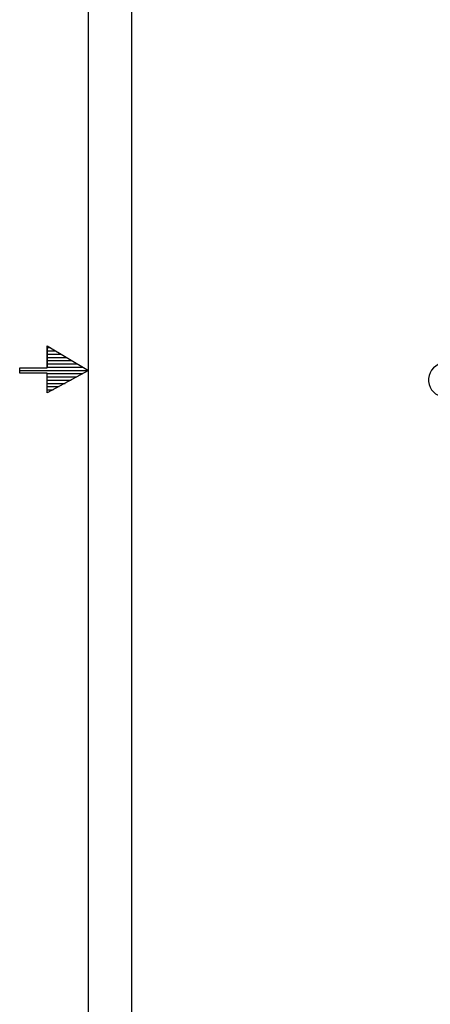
# Model space of a CAD drawing. Extents: x -1763 to 4575, y -3429 to 1051.
# Tile 28 of 174: x -1763 to -1460, y -1655 to -929. Entities that reach past the tile are written whole.
import ezdxf

# ---------------------------------------------------------------- set-up
doc = ezdxf.new("R2010")
doc.units = 0
doc.layers.add('1', color=7, linetype='CONTINUOUS')
doc.layers.add('KONTUR', color=7, linetype='CONTINUOUS')

# ---------------------------------------------------------------- blocks, each defined once
blk = doc.blocks.new('TEXT__610', base_point=(-2000, -2800))
at = {"layer": '1', "color": 7, "linetype": 'CONTINUOUS'}
blk.add_line((-1680, -2940), (-1680, 800), dxfattribs=at)
blk = doc.blocks.new('ATA1_S', base_point=(-213.984, -422.251))
at = {"layer": '1', "linetype": 'CONTINUOUS'}
h = blk.add_hatch(dxfattribs=at)
h.set_pattern_fill('USER', color=1, scale=0.3, angle=180, pattern_type=0)
h.set_pattern_definition([(180, (-560.28244, -330.20652), (6e-14, -0.3), [])])
h.paths.add_polyline_path([(-220.334, -148.675), (-217.784, -148.675), (-217.784, -150.5), (-213.984, -148.425), (-217.784, -146.125), (-217.784, -148.175), (-220.334, -148.175)])
at = {"layer": '1', "color": 7, "linetype": 'CONTINUOUS'}
blk.add_line((-213.984, -422.251), (-213.984, 124.909), dxfattribs=at)
at = {"layer": '1', "color": 1, "linetype": 'CONTINUOUS'}
for p, q in [((-217.794, -146.132), (-213.984, -148.425)), ((-217.794, -146.132), (-217.794, -148.171)), ((-217.794, -148.171), (-217.794, -146.132)), ((-220.334, -148.171), (-217.794, -148.171)), ((-220.334, -148.679), (-220.334, -148.171)), ((-217.794, -148.679), (-220.334, -148.679)), ((-213.984, -148.425), (-217.794, -150.488)), ((-217.794, -150.488), (-217.794, -148.679))]:
    blk.add_line(p, q, dxfattribs=at)
blk = doc.blocks.new('STH', base_point=(-1460.98, -1722.87))
at = {"layer": 'KONTUR', "color": 7, "linetype": 'CONTINUOUS'}
blk.add_arc((-1448.48, -1194.36), 12.5, 104.47751, -14.47751, dxfattribs=at)

msp = doc.modelspace()

# ---------------------------------------------------------------- block references
at = {"layer": '1', "xscale": 8, "yscale": 8, "zscale": 8}
msp.add_blockref('ATA1_S', (-1711.87, -3378), dxfattribs=at)
at = {"layer": '1'}
for name, p in [('TEXT__610', (-2000, -2800)), ('STH', (-1460.98, -1722.87))]:
    msp.add_blockref(name, p, dxfattribs=at)

doc.saveas('drawing.dxf')
